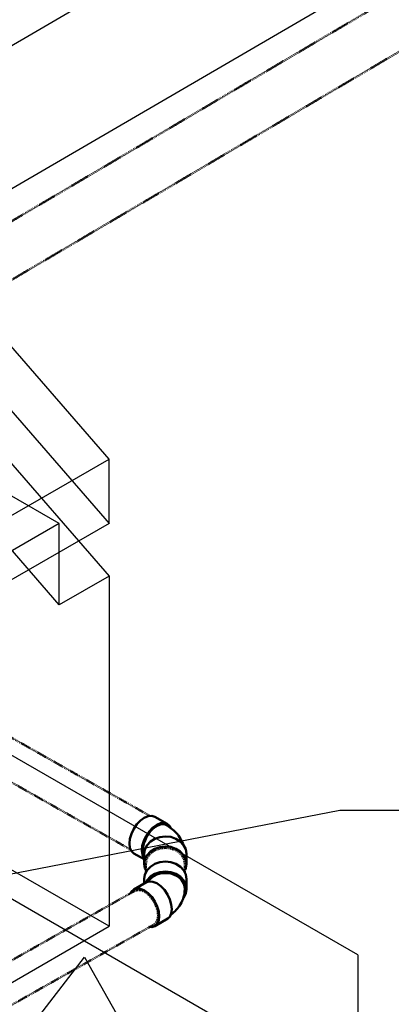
# Model space of a CAD drawing. Header units: inches. Extents: x 169 to 20644, y -1032 to 721.
# Tile 33 of 42: x 2446 to 2509, y -538 to -370. Entities that reach past the tile are written whole.
import ezdxf
from ezdxf import colors
from ezdxf.entities.mleader import LeaderData, LeaderLine
from ezdxf.math import Vec2, Vec3

# ---------------------------------------------------------------- set-up
doc = ezdxf.new("R2010")
doc.units = ezdxf.units.IN
doc.header["$LTSCALE"] = 0.5
doc.header["$MEASUREMENT"] = 0
for name, pattern in [('Dash - 1_16_', [0.1875, 0.125, -0.0625]), ('Dot 1_32_', [0.03125, 0, -0.03125]), ('HIDDEN2', [0.1875, 0.125, -0.0625])]:
    doc.linetypes.add(name, pattern=pattern)
for name, color, linetype in [('M-SECT-PATT', 8, 'Continuous'), ('P-PIPE', 3, 'Continuous'), ('S-ANNO-DIMS', 1, 'Continuous')]:
    doc.layers.add(name, color=color, linetype=linetype)
doc.styles.add('Annotative', font='romans.shx', dxfattribs={"width": 0.8, "height": 0.125})

# ---------------------------------------------------------------- blocks, each defined once
blk = doc.blocks.new('Bend - PVC - Sch 40 - DWV_USACE - Standard-1151515-DRAINAGE ISOMETRIC ALTERNATE - PLAN 2')
at = {"layer": 'P-PIPE', "color": 90, "lineweight": 50}
for p, q in [((2470.84, -507.45), (2468.72, -506.25)), ((2465.17, -512.52), (2466.91, -513.5)), ((2466.92, -512.58), (2466.92, -514.29)), ((2474.13, -514.29), (2474.13, -512.58))]:
    blk.add_line(p, q, dxfattribs=at)
for points in [[(2464.4, -510.84, 0), (2464.48, -510.03, 0), (2464.73, -509.17, 0), (2465.13, -508.32, 0), (2465.66, -507.55, 0), (2466.27, -506.9, 0), (2466.93, -506.42, 0), (2467.59, -506.14, 0), (2468.21, -506.09, 0), (2468.74, -506.26, 0)], [(2471.39, -508.1, 0), (2471.27, -507.84, 0), (2470.86, -507.46, 0), (2470.33, -507.29, 0), (2469.71, -507.34, 0), (2469.05, -507.62, 0), (2468.39, -508.1, 0), (2467.78, -508.75, 0), (2467.25, -509.52, 0), (2466.85, -510.36, 0), (2466.6, -511.23, 0), (2466.52, -512.04, 0)], [(2466.73, -511.92, 0), (2466.76, -511.4, 0), (2466.88, -510.85, 0), (2467.07, -510.29, 0), (2467.33, -509.74, 0), (2467.64, -509.22, 0), (2468.01, -508.74, 0), (2468.41, -508.33, 0), (2468.84, -507.99, 0), (2469.27, -507.75, 0), (2469.69, -507.6, 0), (2470.1, -507.55, 0), (2470.47, -507.6, 0), (2470.7, -507.7, 0)], [(2473.57, -510.99, 0), (2473.54, -510.88, 0), (2473.42, -510.58, 0), (2473.28, -510.28, 0), (2473.12, -510, 0), (2472.95, -509.73, 0), (2472.78, -509.48, 0), (2472.59, -509.24, 0), (2472.39, -509.02, 0), (2472.18, -508.81, 0), (2471.97, -508.61, 0), (2471.75, -508.42, 0), (2471.53, -508.24, 0), (2471.3, -508.08, 0), (2471.07, -507.92, 0), (2470.83, -507.78, 0), (2470.7, -507.7, 0)], [(2465.15, -512.51, 0), (2464.75, -512.13, 0), (2464.49, -511.56, 0), (2464.4, -510.84, 0)], [(2466.92, -512.59, 0), (2467.04, -511.83, 0), (2467.4, -511.11, 0), (2467.97, -510.49, 0), (2468.71, -510.02, 0), (2469.58, -509.72, 0), (2470.51, -509.62, 0), (2471.44, -509.71, 0), (2472.31, -510.01, 0), (2473.06, -510.48, 0), (2473.64, -511.09, 0), (2474, -511.8, 0), (2474.13, -512.57, 0)], [(2466.52, -512.04, 0), (2466.61, -512.76, 0), (2466.87, -513.33, 0), (2466.92, -513.38, 0)], [(2466.92, -512.88, 0), (2466.89, -512.82, 0), (2466.77, -512.4, 0), (2466.73, -511.92, 0)], [(2474.13, -514.28, 0), (2474, -513.51, 0), (2473.64, -512.79, 0), (2473.06, -512.18, 0), (2472.31, -511.71, 0), (2471.44, -511.42, 0), (2470.51, -511.32, 0), (2469.58, -511.43, 0), (2468.71, -511.73, 0), (2467.97, -512.2, 0), (2467.4, -512.82, 0), (2467.04, -513.53, 0), (2466.92, -514.3, 0)], [(2466.92, -514.3, 0), (2467.05, -515.07, 0), (2467.23, -515.42, 0)], [(2473.88, -515.31, 0), (2474.01, -515.04, 0), (2474.13, -514.28, 0)]]:
    blk.add_polyline3d(points, dxfattribs=at)
blk = doc.blocks.new('Bend - PVC - Sch 40 - DWV_USACE - Standard-V10-DRAINAGE ISOMETRIC ALTERNATE - PLAN 2')
at = {"layer": 'P-PIPE', "color": 90, "lineweight": 50}
for p, q in [((2467.29, -517.45), (2465.17, -518.65)), ((2466.92, -516.88), (2466.92, -517.62)), ((2474.13, -518.59), (2474.13, -516.88)), ((2473.84, -518.61), (2473.84, -518.59)), ((2468.72, -524.92), (2470.95, -523.63))]:
    blk.add_line(p, q, dxfattribs=at)
for points in [[(2466.92, -516.87, 0), (2467.05, -516.1, 0), (2467.41, -515.39, 0), (2467.99, -514.78, 0), (2468.74, -514.31, 0), (2469.61, -514.01, 0), (2470.54, -513.92, 0), (2471.47, -514.02, 0), (2472.34, -514.32, 0), (2473.09, -514.79, 0), (2473.66, -515.41, 0), (2474.01, -516.13, 0), (2474.13, -516.89, 0)], [(2474.13, -518.6, 0), (2474.01, -517.83, 0), (2473.66, -517.12, 0), (2473.09, -516.5, 0), (2472.34, -516.03, 0), (2471.47, -515.73, 0), (2470.54, -515.62, 0), (2469.61, -515.72, 0), (2468.74, -516.01, 0), (2467.99, -516.48, 0), (2467.41, -517.09, 0), (2467.23, -517.45, 0)], [(2467.61, -517.31, 0), (2467.72, -517.14, 0), (2468.09, -516.74, 0), (2468.54, -516.41, 0), (2469.06, -516.14, 0), (2469.63, -515.96, 0), (2470.23, -515.87, 0), (2470.85, -515.88, 0), (2471.45, -515.97, 0), (2472.02, -516.15, 0), (2472.53, -516.42, 0), (2472.98, -516.76, 0), (2473.35, -517.16, 0), (2473.62, -517.61, 0), (2473.78, -518.1, 0), (2473.84, -518.6, 0)], [(2467.31, -517.45, 0), (2467.81, -517.29, 0), (2468.42, -517.34, 0), (2469.08, -517.62, 0), (2469.74, -518.1, 0), (2470.36, -518.75, 0), (2470.88, -519.52, 0), (2471.28, -520.37, 0), (2471.53, -521.23, 0), (2471.62, -522.04, 0)], [(2469.5, -523.24, 0), (2469.41, -522.43, 0), (2469.16, -521.57, 0), (2468.76, -520.72, 0), (2468.23, -519.95, 0), (2467.62, -519.3, 0), (2466.96, -518.82, 0), (2466.3, -518.54, 0), (2465.69, -518.49, 0), (2465.15, -518.66, 0), (2464.75, -519.04, 0), (2464.62, -519.32, 0)], [(2473.84, -518.61, 0), (2473.82, -518.96, 0), (2473.79, -519.3, 0), (2473.73, -519.64, 0), (2473.64, -519.97, 0), (2473.54, -520.29, 0), (2473.42, -520.59, 0), (2473.28, -520.89, 0), (2473.12, -521.17, 0), (2472.95, -521.44, 0), (2472.78, -521.69, 0), (2472.59, -521.93, 0), (2472.39, -522.15, 0), (2472.18, -522.36, 0), (2471.97, -522.56, 0), (2471.75, -522.75, 0), (2471.53, -522.93, 0), (2471.44, -522.99, 0)], [(2473.64, -520.08, 0), (2474, -519.37, 0), (2474.13, -518.6, 0)], [(2471.62, -522.04, 0), (2471.53, -522.76, 0), (2471.27, -523.33, 0), (2470.95, -523.63, 0)], [(2467.63, -525.03, 0), (2468.21, -525.08, 0), (2468.74, -524.91, 0), (2469.15, -524.53, 0), (2469.4, -523.96, 0), (2469.5, -523.24, 0)]]:
    blk.add_polyline3d(points, dxfattribs=at)
blk = doc.blocks.new('Mechanical_Box_H_rvt-1-DRAINAGE ISOMETRIC')
at = {"layer": 'P-PIPE', "color": 90, "linetype": 'Dash - 1_16_', "lineweight": 50}
for p, q in [((2528.71, -354.88), (2402.76, -429.11)), ((2407.14, -436.54), (2533.09, -362.31))]:
    blk.add_line(p, q, dxfattribs=at)
at = {"layer": 'P-PIPE', "color": 90, "linetype": 'HIDDEN2', "lineweight": 50}
for p, q in [((2467.8, -506.05), (2331.99, -429.28)), ((2328.73, -435.05), (2464.57, -511.84)), ((2465.33, -518.9), (2304.46, -609.84)), ((2307.72, -615.61), (2468.59, -524.67))]:
    blk.add_line(p, q, dxfattribs=at)
at = {"layer": 'P-PIPE', "color": 90, "linetype": 'Dot 1_32_', "lineweight": 50}
for p, q in [((2467.23, -514.29), (2467.23, -515.78)), ((2473.85, -515.78), (2473.85, -514.29))]:
    blk.add_line(p, q, dxfattribs=at)
for points in [[(2467.23, -514.29, 0), (2467.34, -513.58, 0), (2467.67, -512.93, 0), (2468.2, -512.36, 0), (2468.88, -511.93, 0), (2469.68, -511.66, 0), (2470.54, -511.57, 0)], [(2470.54, -511.57, 0), (2471.4, -511.66, 0), (2472.19, -511.93, 0), (2472.88, -512.36, 0), (2473.41, -512.93, 0), (2473.74, -513.58, 0), (2473.85, -514.29, 0)], [(2465.32, -518.91, 0), (2465.81, -518.76, 0), (2466.38, -518.81, 0), (2466.98, -519.07, 0)], [(2466.98, -519.07, 0), (2467.59, -519.51, 0), (2468.15, -520.11, 0), (2468.63, -520.82, 0), (2469, -521.6, 0), (2469.23, -522.39, 0), (2469.3, -523.14, 0)], [(2469.3, -523.14, 0), (2469.21, -523.8, 0), (2468.97, -524.32, 0), (2468.6, -524.67, 0)]]:
    blk.add_polyline3d(points, dxfattribs=at)
at = {"layer": 'P-PIPE', "color": 90, "lineweight": 50}
for name in ['Bend - PVC - Sch 40 - DWV_USACE - Standard-1151515-DRAINAGE ISOMETRIC ALTERNATE - PLAN 2', 'Bend - PVC - Sch 40 - DWV_USACE - Standard-V10-DRAINAGE ISOMETRIC ALTERNATE - PLAN 2']:
    blk.add_blockref(name, (0.01, 0), dxfattribs=at)

msp = doc.modelspace()

# ---------------------------------------------------------------- linework, layer by layer
at = {"layer": 'M-SECT-PATT', "lineweight": -3}
for p, q in [((2179.5, -529.04), (2629.22, -266.79)), ((2629.22, -291.29), (2179.5, -553.53)), ((2460.93, -445.23), (2443.45, -425.05)), ((2427.81, -426.97), (2460.93, -465.21)), ((2452.45, -470.11), (2419.32, -431.87)), ((2443.45, -436), (2460.93, -456.19)), ((2503.36, -529.85), (2349.21, -440.86)), ((2282.74, -548.11), (2460.93, -445.23)), ((2460.93, -456.19), (2460.93, -445.23)), ((2460.93, -524.95), (2332.24, -450.65)), ((2452.45, -456.18), (2443.96, -451.29)), ((2452.45, -456.18), (2282.74, -554.16)), ((2460.93, -456.19), (2282.74, -559.07)), ((2452.45, -470.11), (2452.45, -456.18)), ((2349.21, -465.35), (2503.36, -554.35)), ((2460.93, -465.21), (2452.45, -470.11)), ((2460.93, -465.21), (2460.93, -524.95)), ((2282.74, -627.83), (2460.93, -524.95)), ((2503.36, -529.85), (2503.36, -785.42))]:
    msp.add_line(p, q, dxfattribs=at)

# ---------------------------------------------------------------- block references
at = {"layer": 'P-PIPE', "lineweight": -3}
msp.add_blockref('Mechanical_Box_H_rvt-1-DRAINAGE ISOMETRIC', (0, 0), dxfattribs=at)

# ---------------------------------------------------------------- leaders
at = {"layer": 'S-ANNO-DIMS', "lineweight": -3}
ml = msp.add_multileader_mtext('Standard', dxfattribs=at)
ml.set_content('6"%%C PERFORATED\\PFDN. DRAIN', color=2, style='Annotative')
ml.set_leader_properties()
ml.build(insert=Vec2(0, 0))
ml.multileader.update_dxf_attribs({"dogleg_length": 0.36, "arrow_head_size": 17.28, "scale": 96})
ctx = ml.context
ctx.base_point, ctx.scale, ctx.char_height, ctx.arrow_head_size, ctx.landing_gap_size, ctx.plane_origin = Vec3(2342.69, -284.44), 96, 12, 17.28, 8.64, Vec3(2311.03, -303.75)
notes = []
notes.append((ctx, [(0, (1, 1, 0), (2334.43, -284.44), (1, 0), 8.27, [(0, [(2334.89, -422.95)], 0, [])])]))
ctx.mtext.insert, ctx.mtext.width, ctx.mtext.defined_height, ctx.mtext.flow_direction = Vec3(2351.33, -278.44), 87.2503, 52.62, 5
ml = msp.add_multileader_mtext('Standard', dxfattribs=at)
ml.set_content('3" %%C DRAIN\\PIN MECHANICAL\\PROOM', color=2, style='Annotative')
ml.set_leader_properties()
ml.build(insert=Vec2(0, 0))
ml.multileader.update_dxf_attribs({"dogleg_length": 0.125, "arrow_head_size": 17.28, "scale": 96})
ctx = ml.context
ctx.base_point, ctx.scale, ctx.char_height, ctx.arrow_head_size, ctx.landing_gap_size, ctx.plane_origin = Vec3(2512.32, -505.12), 96, 12, 17.28, 8.64, Vec3(2501, -542.45)
notes.append((ctx, [(0, (1, 1, 0), (2500.32, -505.12), (1, 0), 12, [(0, [(2307.14, -542.63)], 0, [])])]))
ctx.mtext.insert, ctx.mtext.flow_direction = Vec3(2520.96, -499.12), 5
ml = msp.add_multileader_mtext('Standard', dxfattribs=at)
ml.set_content('6" %%C PERF.\\PFDN. DRAIN', color=2, style='Annotative')
ml.set_leader_properties()
ml.build(insert=Vec2(0, 0))
ml.multileader.update_dxf_attribs({"dogleg_length": 0.125, "arrow_head_size": 17.28, "scale": 96})
ctx = ml.context
ctx.base_point, ctx.scale, ctx.char_height, ctx.arrow_head_size, ctx.landing_gap_size, ctx.plane_origin = Vec3(2513, -608.84), 96, 12, 17.28, 8.64, Vec3(2501, -665.09)
notes.append((ctx, [(0, (1, 1, 0), (2501, -608.84), (1, 0), 12, [(1, [(2363.17, -651.32), (2456.77, -530.2)], 0, [])])]))
ctx.mtext.insert, ctx.mtext.flow_direction = Vec3(2521.64, -602.84), 5
for ctx, leaders in notes:
    for number, flags, end, landing, length, lines in leaders:
        leader = LeaderData()
        leader.index, (leader.has_last_leader_line, leader.has_dogleg_vector, leader.attachment_direction) = number, flags
        leader.last_leader_point, leader.dogleg_vector, leader.dogleg_length = Vec3(end), Vec3(landing), length
        for number, points, colour, breaks in lines:
            line = LeaderLine()
            line.index, line.vertices, line.color, line.breaks = number, Vec3.list(points), colors.encode_raw_color(colour), breaks
            leader.lines.append(line)
        ctx.leaders.append(leader)

doc.saveas('drawing.dxf')
